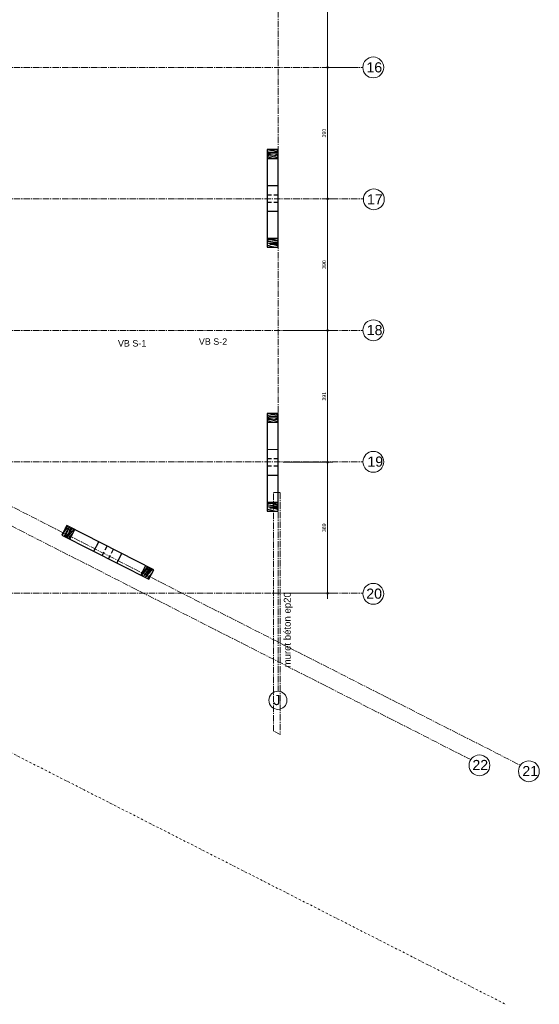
# Model space of a CAD drawing. Header units: millimetres. Extents: x -6159 to 201309, y -25780 to 10326.
# Tile 39 of 128: x 35126 to 36666, y -13779 to -10858. Entities that reach past the tile are written whole.
import ezdxf

# ---------------------------------------------------------------- set-up
doc = ezdxf.new("R2010")
doc.units = ezdxf.units.MM
doc.header["$PDMODE"] = 34
doc.header["$PDSIZE"] = 5
for name, pattern in [('Axes', [28.575, 19.05, -3.175, 3.175, -3.175]), ('CACHEX2', [19.05, 12.7, -6.35]), ('TIRETPT2', [12.7, 6.35, -3.175, 0, -3.175])]:
    doc.linetypes.add(name, pattern=pattern)
doc.layers.get('DEFPOINTS').update_dxf_attribs({"color": 251})
for name, color, linetype, lineweight in [('A-Kube-Axes', 6, 'Axes', 18), ('A-Kube-Cotations', 7, 'Continuous', 9), ('A-Kube-Divers', 2, 'Continuous', 20), ('A-Kube-Textes', 3, 'Continuous', 30), ('K_3_D - Lmite de propriéte', 44, 'TIRETPT2', 18), ('K_8_B - Poteau CB', 23, 'Continuous', 30), ('S-Kube-Acrotère', 7, 'Axes', 20)]:
    doc.layers.add(name, color=color, linetype=linetype, lineweight=lineweight)
doc.layers.add('C-Kube-trait gris', color=8, linetype='Continuous')
doc.layers.add('K_2_C - Trait de construction', color=52, linetype='Continuous', lineweight=9, plot=False, transparency=0.5)
doc.styles.add('Arial', font='arial.ttf')
doc.dimstyles.new('50e', dxfattribs={"dimscale": 5, "dimtxt": 2.2, "dimasz": 0.15, "dimexe": 3, "dimexo": 3, "dimgap": 1, "dimtad": 1, "dimrnd": 0.5, "dimzin": 12, "dimdsep": 46, "dimtxsty": 'Arial', "dimblk1": 'ROND30', "dimblk2": 'ROND30', "dimsah": 1, "dimcen": 1.5, "dimclrd": 256, "dimclre": 256, "dimclrt": 256, "dimadec": 3, "dimazin": 3, "dimtfac": 1, "dimtmove": 0, "dimatfit": 0, "dimldrblk": 'ROND30', "dimfxl": 1, "dimtolj": 1, "dimtzin": 4, "dimlwd": -1, "dimlwe": -1, "dimarcsym": 0})
pattern_1 = [(0, (2000.594, 46.8), (0, 60), [12, -48]), (8.9726, (2001.194, 14.4), (360.00000176, 59.99985754), [11.54124, -1142.58174]), (5.7105, (2000.594, 18), (540.0000104, 59.9991304), [12.05988, -590.93256]), (344.5779, (2000.594, 36), (659.99997117, -179.99924033), [18.04992, -1786.94262]), (353.6599, (2001.794, 55.8), (60.000019, 0.0001226), [10.86648, -532.45656]), (345.0686, (2003.594, 21.6), (239.9999995, -59.99990216), [9.31452, -922.13592]), (348.6901, (1982.594, 56.4), (60.0000175, 2.22e-05), [24.47532, -281.46582]), (5.7105, (2001.194, 9), (540.0000104, 59.9991304), [6.02994, -596.9625]), (0, (2000.594, 34.2), (0, 60), [6, -54]), (0, (1988.594, 41.4), (0, 60), [18, -42]), (11.3099, (2000.594, 50.4), (239.9999863, 59.999846), [6.1188, -299.82234]), (2.7263, (1994.594, 28.2), (1200.0000177, 59.99976106), [12.61428, -1248.81348]), (352.4054, (1997.594, 26.4), (479.9999915, -59.999621), [9.07962, -898.88502]), (0, (1994.594, 3.6), (0, 60), [12, -48]), (358.8309, (1988.594, 0.6), (60.000010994, 4.608e-05), [29.40612, -2911.206]), (0, (1988.594, 45.6), (0, 60), [6, -54]), (0, (1994.594, 50.4), (0, 60), [6, -54]), (0, (1967.594, 55.8), (0, 60), [9, -51]), (350.5377, (1983.794, 58.8), (60.0000046, 2.33e-05), [18.24828, -346.71744]), (0, (1964.594, 58.8), (0, 60), [12, -48]), (0, (1957.994, 4.8), (0, 60), [6.6, -53.4]), (0, (1988.594, 7.8), (0, 60), [6, -54]), (0, (1957.994, 9.6), (0, 60), [12.6, -47.4]), (5.4403, (1988.594, 13.2), (599.99998207, 59.99968701), [12.657, -1253.04432]), (0, (1989.194, 18), (0, 60), [11.4, -48.6]), (0, (1957.994, 19.2), (0, 60), [6.6, -53.4]), (358.8309, (1965.194, 28.8), (60.000010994, 4.608e-05), [29.40612, -2911.206]), (0, (1970.594, 34.2), (0, 60), [6, -54]), (0, (1964.594, 36), (0, 60), [6, -54]), (0, (1988.594, 36), (0, 60), [12, -48]), (0, (1976.594, 37.2), (0, 60), [6, -54]), (0, (1964.594, 44.4), (0, 60), [12, -48]), (19.6538, (1980.794, 19.2), (660.00001513, 239.9996745), [8.91966, -883.04436]), (11.3099, (1970.594, 36), (239.9999863, 59.999846), [6.1188, -299.82234]), (11.3099, (1994.594, 33), (239.9999863, 59.999846), [6.1188, -299.82234]), (5.7105, (1976.594, 55.8), (540.0000104, 59.9991304), [6.02994, -596.9625]), (349.6952, (1957.994, 60), (359.9999986, -59.9996818), [6.70818, -664.1121]), (348.6901, (1964.594, 4.8), (60.0000175, 2.22e-05), [6.1188, -299.82234]), (90, (1970.594, 3.6), (-60, 4e-15), [0, -60]), (346.6076, (1957.994, 37.2), (1020.0000135, -239.99817198), [12.9522, -1282.26924]), (11.3099, (1994.594, 45.6), (239.9999863, 59.999846), [6.1188, -299.82234]), (10.3048, (1994.594, 7.8), (299.9999873, 59.9997627), [6.70818, -664.1121]), (348.6901, (1976.594, 34.2), (60.0000175, 2.22e-05), [6.1188, -299.82234]), (348.6901, (1982.594, 37.2), (60.0000175, 2.22e-05), [6.1188, -299.82234]), (341.5651, (1957.994, 31.2), (59.999987, 7e-05), [7.58946, -182.14716]), (345.9638, (1964.594, 51.6), (59.9999763, 7.46e-05), [24.73866, -222.64764]), (343.3008, (1976.594, 55.8), (419.9999975, -119.9996239), [18.79254, -607.6257]), (0, (1976.594, 58.8), (0, 60), [7.2, -52.8]), (345.9638, (1970.594, 9.6), (59.9999763, 7.46e-05), [24.73866, -222.64764]), (345.9638, (1964.594, 13.8), (59.9999763, 7.46e-05), [24.73866, -222.64764]), (345.9638, (1964.594, 19.2), (59.9999763, 7.46e-05), [24.73866, -222.64764]), (349.6952, (1957.994, 45.6), (359.9999986, -59.9996818), [6.70818, -664.1121]), (345.9638, (1976.594, 44.4), (59.9999763, 7.46e-05), [12.3693, -235.017]), (349.6952, (1957.994, 26.4), (359.9999986, -59.9996818), [6.70818, -664.1121]), (357.6141, (1989.194, 22.2), (59.99999676, 7.358e-05), [14.41248, -1426.8369]), (349.6952, (1982.594, 33), (359.9999986, -59.9996818), [6.70818, -664.1121]), (12.5288, (1989.194, 31.8), (240.0000287, 59.9999582), [5.5317, -547.64094]), (349.5626, (1957.994, 23.4), (659.99998095, -119.99912061), [23.18364, -2295.1773]), (351.8699, (1980.794, 19.2), (59.9999677, -1.45e-05), [8.48526, -415.77876]), (4.7636, (1964.594, 25.2), (659.999997, 59.999487), [14.44992, -708.04572]), (0, (1978.994, 26.4), (0, 60), [18.6, -41.4]), (344.7449, (1957.994, 53.4), (239.9999827, -59.9998993), [6.84108, -677.26416]), (350.5377, (1970.594, 3.6), (60.0000046, 2.33e-05), [18.24828, -346.71744]), (340.0169, (1957.994, 16.2), (179.9999928, -59.9999595), [7.02282, -695.25912]), (0, (2006.594, 51.6), (0, 60), [3, -57]), (0, (2006.594, 25.2), (0, 60), [6, -54]), (11.3099, (2006.594, 3.6), (239.9999863, 59.999846), [6.1188, -299.82234]), (0, (2007.194, 9.6), (0, 60), [10.8, -49.2]), (343.3008, (2006.594, 41.4), (419.9999975, -119.9996239), [6.26418, -620.15406]), (348.0207, (2007.194, 28.8), (1139.999976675, -240.06586248), [11.04042, -2013.03864]), (90, (2006.594, 3.6), (-60, 4e-15), [0, -60]), (0, (2012.594, 4.8), (0, 60), [5.4, -54.6]), (0, (2012.594, 16.2), (0, 60), [5.4, -54.6]), (0, (2012.594, 19.2), (0, 60), [5.4, -54.6]), (336.0376, (2012.594, 39.6), (420.0000016, -179.9991991), [5.90934, -585.02172]), (348.5163, (2012.59395, 46.8), (299.999999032, -60.009328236), [5.51028, -3912.9315]), (341.5651, (2012.594, 25.2), (59.999987, 7e-05), [5.69208, -184.04448]), (347.4712, (2012.594, 54.6), (300.0000192, -59.9999762), [5.5317, -547.64094])]
pattern_2 = [(63.01618, (9824.42, -37440.69), (-53.46808, 27.22433), [12, -48]), (71.98878, (9853.5637, -37454.8582), (109.8780402, 348.03275774), [11.54124, -1142.58174]), (68.72668, (9850.0833, -37453.7594), (191.551689, 508.4366798), [12.05988, -590.93256]), (47.5940797, (9834.043, -37445.592), (459.87120959, 506.47621766), [18.04992, -1786.94262]), (56.67608, (9816.943, -37435.539), (27.2242317, 53.4681539), [10.86648, -532.45656]), (48.08478, (9848.2365, -37449.4525), (162.36532324, 186.6480373), [9.31452, -922.13592]), (51.70628, (9807.696, -37452.376), (27.2243204, 53.468107), [24.47532, -281.46582]), (68.72668, (9858.376, -37457.3083), (191.551689, 508.4366798), [6.02994, -596.9625]), (63.01618, (9835.647, -37446.41), (-53.46808, 27.22433), [6, -54]), (63.01618, (9823.786, -37453.836), (-53.46808, 27.22433), [18, -42]), (74.32608, (9821.21, -37439.058), (55.4293787, 241.096576), [6.1188, -299.82234]), (65.74248, (9838.2713, -37454.478), (491.0187857, 1096.585868), [12.61428, -1248.81348]), (55.42158, (9841.2366, -37452.6214), (271.2623983, 400.5204834), [9.07962, -898.88502]), (63.01618, (9860.193, -37465.64), (-53.46808, 27.22433), [12, -48]), (61.8470797, (9860.1442, -37472.348), (27.224296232, 53.468112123), [29.40612, -2911.206]), (63.01618, (9820.043, -37451.93), (-53.46808, 27.22433), [6, -54]), (63.01618, (9818.49, -37444.405), (-53.46808, 27.22433), [6, -54]), (63.01618, (9801.425, -37466.015), (-53.46808, 27.22433), [9, -51]), (53.55388, (9806.102, -37450.218), (27.2243137, 53.468096), [18.24828, -346.71744]), (63.01618, (9797.39, -37467.33), (-53.46808, 27.22433), [12, -48]), (63.01618, (9842.52, -37497.71), (-53.46808, 27.22433), [6.6, -53.4]), (63.01618, (9853.73, -37469.08), (-53.46808, 27.22433), [6, -54]), (63.01618, (9838.24, -37495.533), (-53.46808, 27.22433), [12.6, -47.4]), (68.45648, (9848.916, -37466.631), (218.77551244, 561.90498848), [12.657, -1253.04432]), (63.01618, (9844.91, -37463.92), (-53.46808, 27.22433), [11.4, -48.6]), (63.01618, (9829.685, -37491.18), (-53.46808, 27.22433), [6.6, -53.4]), (61.8470797, (9824.3967, -37480.4052), (27.224296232, 53.468112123), [29.40612, -2911.206]), (63.01618, (9822.035, -37473.14), (-53.46808, 27.22433), [6, -54]), (63.01618, (9817.71, -37477.67), (-53.46808, 27.22433), [6, -54]), (63.01618, (9828.6, -37456.286), (-53.46808, 27.22433), [12, -48]), (63.01618, (9822.084, -37466.435), (-53.46808, 27.22433), [6, -54]), (63.01618, (9810.22, -37473.86), (-53.46808, 27.22433), [12, -48]), (82.66998, (9840.03, -37470.8594), (85.59562667, 697.0460906), [8.91966, -883.04436]), (74.32608, (9820.431, -37472.326), (55.4293787, 241.096576), [6.1188, -299.82234]), (74.32608, (9833.994, -37452.3), (55.4293787, 241.096576), [6.1188, -299.82234]), (68.72668, (9805.509, -37457.995), (191.551689, 508.4366798), [6.02994, -596.9625]), (52.71138, (9793.3264, -37472.6647), (216.8137911, 293.58429934), [6.70818, -664.1121]), (51.70628, (9845.512, -37491.83), (27.2243204, 53.468107), [6.1188, -299.82234]), (153.01618, (9849.304, -37487.03), (-27.22433, -53.46808), [0, -60]), (49.62378, (9813.6443, -37483.01), (676.68435202, 800.06089632), [12.9522, -1282.26924]), (74.32608, (9822.766, -37446.583), (55.4293787, 241.096576), [6.1188, -299.82234]), (73.32098, (9856.4505, -37463.7343), (82.65378586, 294.5646204), [6.70818, -664.1121]), (51.70628, (9824.757, -37467.796), (27.2243204, 53.468107), [6.1188, -299.82234]), (51.70628, (9824.806, -37461.088), (27.2243204, 53.468107), [6.1188, -299.82234]), (44.58128, (9818.991, -37485.732), (27.224264, 53.468102), [7.58946, -182.14716]), (48.97998, (9803.807, -37470.595), (27.224255, 53.468094), [24.73866, -222.64764]), (46.31698, (9805.509, -37457.995), (297.5061527, 319.8280737), [18.79254, -607.6257]), (63.01618, (9802.835, -37456.634), (-53.46808, 27.22433), [7.2, -52.8]), (48.97998, (9843.957, -37484.305), (27.224255, 53.468094), [24.73866, -222.64764]), (48.97998, (9837.492, -37487.746), (27.224255, 53.468094), [24.73866, -222.64764]), (48.97998, (9832.68, -37485.296), (27.224255, 53.468094), [24.73866, -222.64764]), (52.71138, (9806.159, -37479.1985), (216.8137911, 293.58429934), [6.70818, -664.1121]), (48.97998, (9815.668, -37463.168), (27.224255, 53.468094), [12.3693, -235.017]), (52.71138, (9823.2685, -37487.9103), (216.8137911, 293.58429934), [6.70818, -664.1121]), (60.63028, (9841.168, -37462.0126), (27.22426526, 53.46811191), [14.41248, -1426.8369]), (52.71138, (9828.549, -37462.9937), (216.8137911, 293.58429934), [6.70818, -664.1121]), (75.54498, (9832.613, -37457.657), (55.4292981, 241.0966646), [5.5317, -547.64094]), (52.5787797, (9825.942, -37489.2715), (406.403025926, 533.700613), [23.18364, -2295.1773]), (54.88608, (9840.03, -37470.859), (27.2243306, 53.468046), [8.48526, -415.77876]), (67.77978, (9827.3326, -37482.5733), (246.0000298, 615.3729924), [14.44992, -708.04572]), (63.01618, (9832.8, -37469.196), (-53.46808, 27.22433), [18.6, -41.4]), (47.76108, (9799.208, -37475.6594), (162.3653131, 186.6480237), [6.84108, -677.26416]), (53.55388, (9849.304, -37487.027), (27.2243137, 53.468096), [18.24828, -346.71744]), (43.03308, (9832.358, -37492.5384), (135.14103896, 133.17992394), [7.02282, -695.25912]), (63.01618, (9822.864, -37433.167), (-53.46808, 27.22433), [3, -57]), (63.01618, (9846.39, -37445.146), (-53.46808, 27.22433), [6, -54]), (74.32608, (9865.638, -37454.946), (55.4293787, 241.096576), [6.1188, -299.82234]), (63.01618, (9860.564, -37451.69), (-53.46808, 27.22433), [10.8, -49.2]), (46.31698, (9831.953, -37437.795), (297.5061527, 319.8280737), [6.26418, -620.15406]), (51.0368797, (9843.4538, -37442.9775), (731.19332128, 906.96631253), [11.04042, -2013.03864]), (153.01618, (9865.64, -37454.946), (-27.22433, -53.46808), [0, -60]), (63.01618, (9867.29, -37449.055), (-53.46808, 27.22433), [5.4, -54.6]), (63.01618, (9857.13, -37443.88), (-53.46808, 27.22433), [5.4, -54.6]), (63.01618, (9854.46, -37442.52), (-53.46808, 27.22433), [5.4, -54.6]), (39.05378, (9836.28, -37433.265), (350.9738574, 292.6039379), [5.90934, -585.02172]), (51.5324797, (9829.8635, -37429.9981), (189.598055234, 240.111841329), [5.51028, -3912.9315]), (44.58128, (9849.112, -37439.799), (27.224264, 53.468102), [5.69208, -184.04448]), (50.48738, (9822.913, -37426.459), (189.5897305, 240.1161027), [5.5317, -547.64094])]
pattern_3 = [(0, (2000.6, -735.6), (0, 60), [12, -48]), (8.9726, (2001.2, -767.9992), (360.00000176, 59.99985754), [11.54124, -1142.58174]), (5.7105, (2000.6, -764.399), (540.0000104, 59.9991304), [12.05988, -590.93256]), (344.5779, (2000.6, -746.3992), (659.99997117, -179.99924033), [18.04992, -1786.94262]), (353.6599, (2001.8, -726.599), (60.000019, 0.0001226), [10.86648, -532.45656]), (345.0686, (2003.6, -760.799), (239.9999995, -59.99990216), [9.31452, -922.13592]), (348.6901, (1982.6, -725.999), (60.0000175, 2.22e-05), [24.47532, -281.46582]), (5.7105, (2001.2, -773.399), (540.0000104, 59.9991304), [6.02994, -596.9625]), (0, (2000.6, -748.2), (0, 60), [6, -54]), (0, (1988.6, -741), (0, 60), [18, -42]), (11.3099, (2000.6, -731.999), (239.9999863, 59.999846), [6.1188, -299.82234]), (2.7263, (1994.6, -754.1992), (1200.0000177, 59.99976106), [12.61428, -1248.81348]), (352.4054, (1997.6, -755.999), (479.9999915, -59.999621), [9.07962, -898.88502]), (0, (1994.6, -778.8), (0, 60), [12, -48]), (358.8309, (1988.6, -781.7992), (60.000010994, 4.608e-05), [29.40612, -2911.206]), (0, (1988.6, -736.8), (0, 60), [6, -54]), (0, (1994.6, -732), (0, 60), [6, -54]), (0, (1967.6, -726.6), (0, 60), [9, -51]), (350.5377, (1983.8, -723.599), (60.0000046, 2.33e-05), [18.24828, -346.71744]), (0, (1964.6, -723.6), (0, 60), [12, -48]), (0, (1958, -777.6), (0, 60), [6.6, -53.4]), (0, (1988.6, -774.6), (0, 60), [6, -54]), (0, (1958, -772.8), (0, 60), [12.6, -47.4]), (5.4403, (1988.6, -769.1992), (599.99998207, 59.99968701), [12.657, -1253.04432]), (0, (1989.2, -764.4), (0, 60), [11.4, -48.6]), (0, (1958, -763.2), (0, 60), [6.6, -53.4]), (358.8309, (1965.2, -753.5992), (60.000010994, 4.608e-05), [29.40612, -2911.206]), (0, (1970.6, -748.2), (0, 60), [6, -54]), (0, (1964.6, -746.4), (0, 60), [6, -54]), (0, (1988.6, -746.4), (0, 60), [12, -48]), (0, (1976.6, -745.2), (0, 60), [6, -54]), (0, (1964.6, -738), (0, 60), [12, -48]), (19.6538, (1980.8, -763.199), (660.00001513, 239.9996745), [8.91966, -883.04436]), (11.3099, (1970.6, -746.399), (239.9999863, 59.999846), [6.1188, -299.82234]), (11.3099, (1994.6, -749.399), (239.9999863, 59.999846), [6.1188, -299.82234]), (5.7105, (1976.6, -726.599), (540.0000104, 59.9991304), [6.02994, -596.9625]), (349.6952, (1958, -722.399), (359.9999986, -59.9996818), [6.70818, -664.1121]), (348.6901, (1964.6, -777.599), (60.0000175, 2.22e-05), [6.1188, -299.82234]), (90, (1970.6, -778.8), (-60, 4e-15), [0, -60]), (346.6076, (1958, -745.1992), (1020.0000135, -239.99817198), [12.9522, -1282.26924]), (11.3099, (1994.6, -736.799), (239.9999863, 59.999846), [6.1188, -299.82234]), (10.3048, (1994.6, -774.599), (299.9999873, 59.9997627), [6.70818, -664.1121]), (348.6901, (1976.6, -748.199), (60.0000175, 2.22e-05), [6.1188, -299.82234]), (348.6901, (1982.6, -745.199), (60.0000175, 2.22e-05), [6.1188, -299.82234]), (341.5651, (1958, -751.2), (59.999987, 7e-05), [7.58946, -182.14716]), (345.9638, (1964.6, -730.799), (59.9999763, 7.46e-05), [24.73866, -222.64764]), (343.3008, (1976.6, -726.599), (419.9999975, -119.9996239), [18.79254, -607.6257]), (0, (1976.6, -723.6), (0, 60), [7.2, -52.8]), (345.9638, (1970.6, -772.799), (59.9999763, 7.46e-05), [24.73866, -222.64764]), (345.9638, (1964.6, -768.599), (59.9999763, 7.46e-05), [24.73866, -222.64764]), (345.9638, (1964.6, -763.199), (59.9999763, 7.46e-05), [24.73866, -222.64764]), (349.6952, (1958, -736.799), (359.9999986, -59.9996818), [6.70818, -664.1121]), (345.9638, (1976.6, -737.999), (59.9999763, 7.46e-05), [12.3693, -235.017]), (349.6952, (1958, -755.999), (359.9999986, -59.9996818), [6.70818, -664.1121]), (357.6141, (1989.2, -760.1992), (59.99999676, 7.358e-05), [14.41248, -1426.8369]), (349.6952, (1982.6, -749.399), (359.9999986, -59.9996818), [6.70818, -664.1121]), (12.5288, (1989.2, -750.599), (240.0000287, 59.9999582), [5.5317, -547.64094]), (349.5626, (1958, -758.9992), (659.99998095, -119.99912061), [23.18364, -2295.1773]), (351.8699, (1980.8, -763.199), (59.9999677, -1.45e-05), [8.48526, -415.77876]), (4.7636, (1964.6, -757.199), (659.999997, 59.999487), [14.44992, -708.04572]), (0, (1979, -756), (0, 60), [18.6, -41.4]), (344.7449, (1958, -728.999), (239.9999827, -59.9998993), [6.84108, -677.26416]), (350.5377, (1970.6, -778.799), (60.0000046, 2.33e-05), [18.24828, -346.71744]), (340.0169, (1958, -766.199), (179.9999928, -59.9999595), [7.02282, -695.25912]), (0, (2006.6, -730.8), (0, 60), [3, -57]), (0, (2006.6, -757.2), (0, 60), [6, -54]), (11.3099, (2006.6, -778.799), (239.9999863, 59.999846), [6.1188, -299.82234]), (0, (2007.2, -772.8), (0, 60), [10.8, -49.2]), (343.3008, (2006.6, -740.999), (419.9999975, -119.9996239), [6.26418, -620.15406]), (348.0207, (2007.2, -753.5992), (1139.999976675, -240.06586248), [11.04042, -2013.03864]), (90, (2006.6, -778.8), (-60, 4e-15), [0, -60]), (0, (2012.6, -777.6), (0, 60), [5.4, -54.6]), (0, (2012.6, -766.2), (0, 60), [5.4, -54.6]), (0, (2012.6, -763.2), (0, 60), [5.4, -54.6]), (336.0376, (2012.6, -742.799), (420.0000016, -179.9991991), [5.90934, -585.02172]), (348.5163, (2012.6, -735.5992), (299.999999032, -60.009328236), [5.51028, -3912.9315]), (341.5651, (2012.6, -757.2), (59.999987, 7e-05), [5.69208, -184.04448]), (347.4712, (2012.6, -727.799), (300.0000192, -59.9999762), [5.5317, -547.64094])]

# ---------------------------------------------------------------- blocks, each defined once
blk = doc.blocks.new('240014 - AXES RDC-R+1')
at = {"layer": 'A-Kube-Axes'}
for points in [[(47864.6, -5234), (47864.6, -12651.7)], [(43388.9, -10228), (48583.1, -12871.4)], [(43379.4, -10281.2), (48435.8, -12854.6)], [(45595.3, -10801.3), (48116, -10801.3)], [(45595.3, -11191.3), (48117.7, -11191.3)], [(45595.3, -11581.3), (48116, -11581.3)], [(45595.3, -11971.3), (48116.2, -11971.3)], [(45595.3, -12361.3), (48116.1, -12361.3)]]:
    blk.add_lwpolyline(points, dxfattribs=at)
at = {"layer": 'A-Kube-Axes', "linetype": 'Continuous'}
for centre, radius in [((48146.9, -10801.4), 30.9), ((48148.6, -11192.8), 30.9), ((48147, -11581.1), 30.9), ((48147.1, -11971.4), 30.9), ((48147, -12362.8), 30.9), ((47864.2, -12678.6), 26.9), ((48461.7, -12871.5), 30.9), ((48608.3, -12889.2), 30.9)]:
    blk.add_circle(centre, radius, dxfattribs=at)
at = {"layer": 'A-Kube-Axes', "char_height": 30, "attachment_point": 1, "style": 'Arial'}
for s, insert in [('16', (48126.7, -10786.2)), ('17', (48128.4, -11177.6)), ('18', (48127.6, -11565.5)), ('19', (48129.5, -11955.6)), ('20', (48126.2, -12347.3)), ('J', (47851, -12662.9)), ('22', (48440.9, -12855.5)), ('21', (48588.9, -12873.5))]:
    blk.add_mtext_dynamic_manual_height_columns(s, width=151.915, gutter_width=75, heights=[0], dxfattribs=dict(at, insert=insert))
blk = doc.blocks.new('ROND30')
blk.add_line((0, 0), (21.6, 0))
for radius in [3.28, 2.67, 2.07, 1.62, 1.02, 0.412]:
    blk.add_circle((0, 0), radius)
blk = doc.blocks.new('*D199')
at = {"layer": 'A-Kube-Cotations', "transparency": 16777216}
for p, q in [((36129.9, -10609.7), (36023.9, -10609.7)), ((36038.9, -10610.4), (36038.9, -10998.9)), ((36128.2, -10999.7), (36023.9, -10999.7))]:
    blk.add_line(p, q, dxfattribs=at)
at = {"layer": 'DEFPOINTS', "color": 0, "transparency": 16777216}
for p in [(36144.9, -10609.7), (36038.9, -10999.7), (36143.2, -10999.7)]:
    blk.add_point(p, dxfattribs=at)
at = {"layer": 'A-Kube-Cotations', "transparency": 16777216, "xscale": 0.75, "yscale": 0.75, "zscale": 0.75}
for p, rotation in [((36038.9, -10609.7), 90), ((36038.9, -10999.7), 270)]:
    blk.add_blockref('ROND30', p, dxfattribs=dict(at, rotation=rotation))
at = {"layer": 'A-Kube-Cotations', "transparency": 16777216, "insert": (36028.3, -10804.7), "char_height": 11, "attachment_point": 5, "rotation": 90, "style": 'Arial'}
blk.add_mtext('\\A1;390', dxfattribs=at)
blk = doc.blocks.new('*D200')
at = {"layer": 'A-Kube-Cotations', "transparency": 16777216}
for p, q in [((36128.2, -10999.7), (36023.9, -10999.7)), ((36038.9, -11000.4), (36038.9, -11388.9)), ((36055.4, -11389.7), (36023.9, -11389.7))]:
    blk.add_line(p, q, dxfattribs=at)
at = {"layer": 'DEFPOINTS', "color": 0, "transparency": 16777216}
for p in [(36143.2, -10999.7), (36038.9, -11389.7), (36070.4, -11389.7)]:
    blk.add_point(p, dxfattribs=at)
at = {"layer": 'A-Kube-Cotations', "transparency": 16777216, "xscale": 0.75, "yscale": 0.75, "zscale": 0.75}
for p, rotation in [((36038.9, -10999.7), 90), ((36038.9, -11389.7), 270)]:
    blk.add_blockref('ROND30', p, dxfattribs=dict(at, rotation=rotation))
at = {"layer": 'A-Kube-Cotations', "transparency": 16777216, "insert": (36028.3, -11194.7), "char_height": 11, "attachment_point": 5, "rotation": 90, "style": 'Arial'}
blk.add_mtext('\\A1;390', dxfattribs=at)
blk = doc.blocks.new('*D201')
at = {"layer": 'A-Kube-Cotations', "transparency": 16777216}
for p, q in [((36055.4, -11389.7), (36023.9, -11389.7)), ((36038.9, -11390.4), (36038.9, -11778.9)), ((35906.9, -11779.7), (36053.9, -11779.7))]:
    blk.add_line(p, q, dxfattribs=at)
at = {"layer": 'DEFPOINTS', "color": 0, "transparency": 16777216}
for p in [(36070.4, -11389.7), (35891.9, -11779.7), (36038.9, -11779.7)]:
    blk.add_point(p, dxfattribs=at)
at = {"layer": 'A-Kube-Cotations', "transparency": 16777216, "xscale": 0.75, "yscale": 0.75, "zscale": 0.75}
for p, rotation in [((36038.9, -11389.7), 90), ((36038.9, -11779.7), 270)]:
    blk.add_blockref('ROND30', p, dxfattribs=dict(at, rotation=rotation))
at = {"layer": 'A-Kube-Cotations', "transparency": 16777216, "insert": (36028.3, -11584.7), "char_height": 11, "attachment_point": 5, "rotation": 90, "style": 'Arial'}
blk.add_mtext('\\A1;390', dxfattribs=at)
blk = doc.blocks.new('*D202')
at = {"layer": 'A-Kube-Cotations', "transparency": 16777216}
for p, q in [((35906.9, -11779.7), (36053.9, -11779.7)), ((36038.9, -11780.4), (36038.9, -12170)), ((35906.9, -12170.8), (36053.9, -12170.8))]:
    blk.add_line(p, q, dxfattribs=at)
at = {"layer": 'DEFPOINTS', "color": 0, "transparency": 16777216}
for p in [(35891.9, -11779.7), (35891.9, -12170.8), (36038.9, -12170.8)]:
    blk.add_point(p, dxfattribs=at)
at = {"layer": 'A-Kube-Cotations', "transparency": 16777216, "xscale": 0.75, "yscale": 0.75, "zscale": 0.75}
for p, rotation in [((36038.9, -11779.7), 90), ((36038.9, -12170.8), 270)]:
    blk.add_blockref('ROND30', p, dxfattribs=dict(at, rotation=rotation))
at = {"layer": 'A-Kube-Cotations', "transparency": 16777216, "insert": (36028.3, -11975.2), "char_height": 11, "attachment_point": 5, "rotation": 90, "style": 'Arial'}
blk.add_mtext('\\A1;391', dxfattribs=at)
blk = doc.blocks.new('*D203')
at = {"layer": 'A-Kube-Cotations', "transparency": 16777216}
for p, q in [((35906.9, -12170.8), (36053.9, -12170.8)), ((36038.9, -12171.5), (36038.9, -12558.9)), ((35906.9, -12559.7), (36053.9, -12559.7))]:
    blk.add_line(p, q, dxfattribs=at)
at = {"layer": 'DEFPOINTS', "color": 0, "transparency": 16777216}
for p in [(35891.9, -12170.8), (35891.9, -12559.7), (36038.9, -12559.7)]:
    blk.add_point(p, dxfattribs=at)
at = {"layer": 'A-Kube-Cotations', "transparency": 16777216, "xscale": 0.75, "yscale": 0.75, "zscale": 0.75}
for p, rotation in [((36038.9, -12170.8), 90), ((36038.9, -12559.7), 270)]:
    blk.add_blockref('ROND30', p, dxfattribs=dict(at, rotation=rotation))
at = {"layer": 'A-Kube-Cotations', "transparency": 16777216, "insert": (36028.3, -12365.2), "char_height": 11, "attachment_point": 5, "rotation": 90, "style": 'Arial'}
blk.add_mtext('\\A1;389', dxfattribs=at)

msp = doc.modelspace()

# ---------------------------------------------------------------- hatches: boundary and pattern name
at = {"layer": 'C-Kube-trait gris'}
h = msp.add_hatch(dxfattribs=at)
h.set_pattern_fill('WOOD_01', color=256, scale=60, pattern_type=2)
h.set_pattern_definition(pattern_1)
h.paths.add_polyline_path([(35869.877, -11243.599), (35859.927, -11243.599), (35859.927, -11270.099), (35869.877, -11270.099)])
h = msp.add_hatch(dxfattribs=at)
h.set_pattern_fill('WOOD_01', color=256, scale=60, pattern_type=2)
h.set_pattern_definition(pattern_1)
h.paths.add_polyline_path([(35891.921, -11243.599), (35869.877, -11243.599), (35869.877, -11270.099), (35891.921, -11270.099)])
h = msp.add_hatch(dxfattribs=at)
h.set_pattern_fill('WOOD_01', color=256, scale=60, pattern_type=2)
h.set_pattern_definition(pattern_1)
h.paths.add_polyline_path([(35869.877, -11506.657), (35859.927, -11506.657), (35859.927, -11533.157), (35869.877, -11533.157)])
h = msp.add_hatch(dxfattribs=at)
h.set_pattern_fill('WOOD_01', color=256, scale=60, pattern_type=2)
h.set_pattern_definition(pattern_1)
h.paths.add_polyline_path([(35891.921, -11506.657), (35869.877, -11506.657), (35869.877, -11533.157), (35891.921, -11533.157)])
h = msp.add_hatch(dxfattribs=at)
h.set_pattern_fill('WOOD_01', color=256, scale=60, pattern_type=2)
h.set_pattern_definition(pattern_3)
h.paths.add_polyline_path([(35869.883, -12025.998), (35859.927, -12025.998), (35859.927, -12052.498), (35869.883, -12052.498)])
h = msp.add_hatch(dxfattribs=at)
h.set_pattern_fill('WOOD_01', color=256, scale=60, pattern_type=2)
h.set_pattern_definition(pattern_3)
h.paths.add_polyline_path([(35891.927, -12025.998), (35869.883, -12025.998), (35869.883, -12052.498), (35891.927, -12052.498)])
h = msp.add_hatch(dxfattribs=at)
h.set_pattern_fill('WOOD_01', color=256, scale=60, pattern_type=2)
h.set_pattern_definition(pattern_3)
h.paths.add_polyline_path([(35869.883, -12289.056), (35859.927, -12289.056), (35859.927, -12315.556), (35869.883, -12315.556)])
h = msp.add_hatch(dxfattribs=at)
h.set_pattern_fill('WOOD_01', color=256, scale=60, pattern_type=2)
h.set_pattern_definition(pattern_3)
h.paths.add_polyline_path([(35891.927, -12289.056), (35869.883, -12289.056), (35869.883, -12315.556), (35891.927, -12315.556)])
h = msp.add_hatch(dxfattribs=at)
h.set_pattern_fill('WOOD_01', color=256, scale=60, angle=63.01618, pattern_type=2)
h.set_pattern_definition(pattern_2)
h.paths.add_polyline_path([(35253.495, -12381.492), (35250.793, -12386.799), (35274.408, -12398.823), (35277.11, -12393.516)])
h = msp.add_hatch(dxfattribs=at)
h.set_pattern_fill('WOOD_01', color=256, scale=60, angle=63.01618, pattern_type=2)
h.set_pattern_definition(pattern_2)
h.paths.add_polyline_path([(35265.312, -12358.282), (35253.495, -12381.492), (35277.11, -12393.516), (35288.927, -12370.306)])
h = msp.add_hatch(dxfattribs=at)
h.set_pattern_fill('WOOD_01', color=256, scale=60, angle=63.01618, pattern_type=2)
h.set_pattern_definition(pattern_2)
h.paths.add_polyline_path([(35499.733, -12477.642), (35487.915, -12500.851), (35511.53, -12512.875), (35523.348, -12489.666)])
h = msp.add_hatch(dxfattribs=at)
h.set_pattern_fill('WOOD_01', color=256, scale=60, angle=63.01618, pattern_type=2)
h.set_pattern_definition(pattern_2)
h.paths.add_polyline_path([(35487.915, -12500.851), (35485.213, -12506.158), (35508.828, -12518.182), (35511.53, -12512.875)])

# ---------------------------------------------------------------- linework, layer by layer
at = {"layer": 'K_3_D - Lmite de propriéte', "linetype": 'TIRETPT2'}
msp.add_lwpolyline([(30603.27, -10743.821), (36566.564, -13778.734)], dxfattribs=at)
at = {"layer": 'K_8_B - Poteau CB'}
for points in [[(35891.921, -11243.599), (35859.927, -11243.599), (35859.927, -11533.157), (35891.921, -11533.157)], [(35891.927, -12025.998), (35859.927, -12025.998), (35859.927, -12315.556), (35891.927, -12315.556)], [(35265.312, -12358.282), (35250.793, -12386.799), (35508.828, -12518.182), (35523.347, -12489.666)]]:
    msp.add_lwpolyline(points, close=True, dxfattribs=at)
for points in [[(35859.927, -11270.099), (35891.921, -11270.099)], [(35859.927, -11350.146), (35892.064, -11350.266)], [(35859.927, -11426.654), (35891.921, -11426.654)], [(35859.927, -11506.657), (35891.921, -11506.657)], [(35859.927, -12052.498), (35891.927, -12052.498)], [(35859.927, -12132.545), (35892.07, -12132.665)], [(35859.927, -12209.053), (35891.927, -12209.053)], [(35859.927, -12289.056), (35891.927, -12289.056)], [(35274.408, -12398.823), (35288.927, -12370.306)], [(35345.819, -12435.023), (35360.38, -12406.688)], [(35413.92, -12469.858), (35428.439, -12441.342)], [(35485.213, -12506.158), (35499.733, -12477.642)]]:
    msp.add_lwpolyline(points, dxfattribs=at)
at = {"layer": 'K_8_B - Poteau CB', "linetype": 'CACHEX2'}
for points in [[(35859.927, -11377.736), (35891.921, -11377.736)], [(35859.927, -11399.184), (35891.921, -11399.184)], [(35859.927, -12160.135), (35891.927, -12160.135)], [(35859.927, -12181.583), (35891.927, -12181.583)], [(35370.327, -12447.662), (35384.847, -12419.146)], [(35389.44, -12457.394), (35403.96, -12428.877)]]:
    msp.add_lwpolyline(points, dxfattribs=at)
at = {"layer": 'S-Kube-Acrotère'}
msp.add_lwpolyline([(35897.927, -12978.586), (35877.927, -12968.341), (35877.927, -12261.075), (35897.927, -12261.075)], close=True, dxfattribs=at)

# ---------------------------------------------------------------- block references
at = {"layer": 'A-Kube-Divers'}
msp.add_blockref('240014 - AXES RDC-R+1', (-11972.797, -198.367), dxfattribs=at)

# ---------------------------------------------------------------- texts
at = {"layer": 'A-Kube-Textes', "insert": (35922.212, -12779.593), "char_height": 20.4, "attachment_point": 4, "rotation": 90, "style": 'Arial'}
msp.add_mtext('muret béton ep20', dxfattribs=at)
at = {"layer": 'K_2_C - Trait de construction', "char_height": 19, "attachment_point": 4, "line_spacing_factor": 0.588235, "style": 'Arial'}
for s, insert in [('VB S-1', (35417.133, -11818.369)), ('VB S-2', (35656.994, -11813.091))]:
    msp.add_mtext_dynamic_manual_height_columns(s, width=118.11191, gutter_width=75, heights=[0], dxfattribs=dict(at, insert=insert))

# ---------------------------------------------------------------- dimensions: what is measured, and where the dimension line sits
at = {"layer": 'A-Kube-Cotations'}
for base, p1, p2, picture, middle in [((36038.877, -10999.699), (36144.919, -10609.699), (36143.153, -10999.699), '*D199', (36028.257, -10804.699)), ((36038.877, -11389.699), (36143.153, -10999.699), (36070.383, -11389.699), '*D200', (36028.257, -11194.699)), ((36038.877, -11779.699), (36070.383, -11389.699), (35891.921, -11779.699), '*D201', (36028.257, -11584.699)), ((36038.877, -12170.777), (35891.921, -11779.699), (35891.927, -12170.777), '*D202', (36028.257, -11975.238)), ((36038.877, -12559.699), (35891.927, -12170.777), (35891.927, -12559.699), '*D203', (36028.257, -12365.238))]:
    dim = msp.add_linear_dim(base=base, p1=p1, p2=p2, angle=90, dimstyle='50e', override={"dimtmove": 1}, dxfattribs=at)
    dim.commit()
    dim.dimension.update_dxf_attribs({"geometry": picture, "text_midpoint": middle})

doc.saveas('drawing.dxf')
